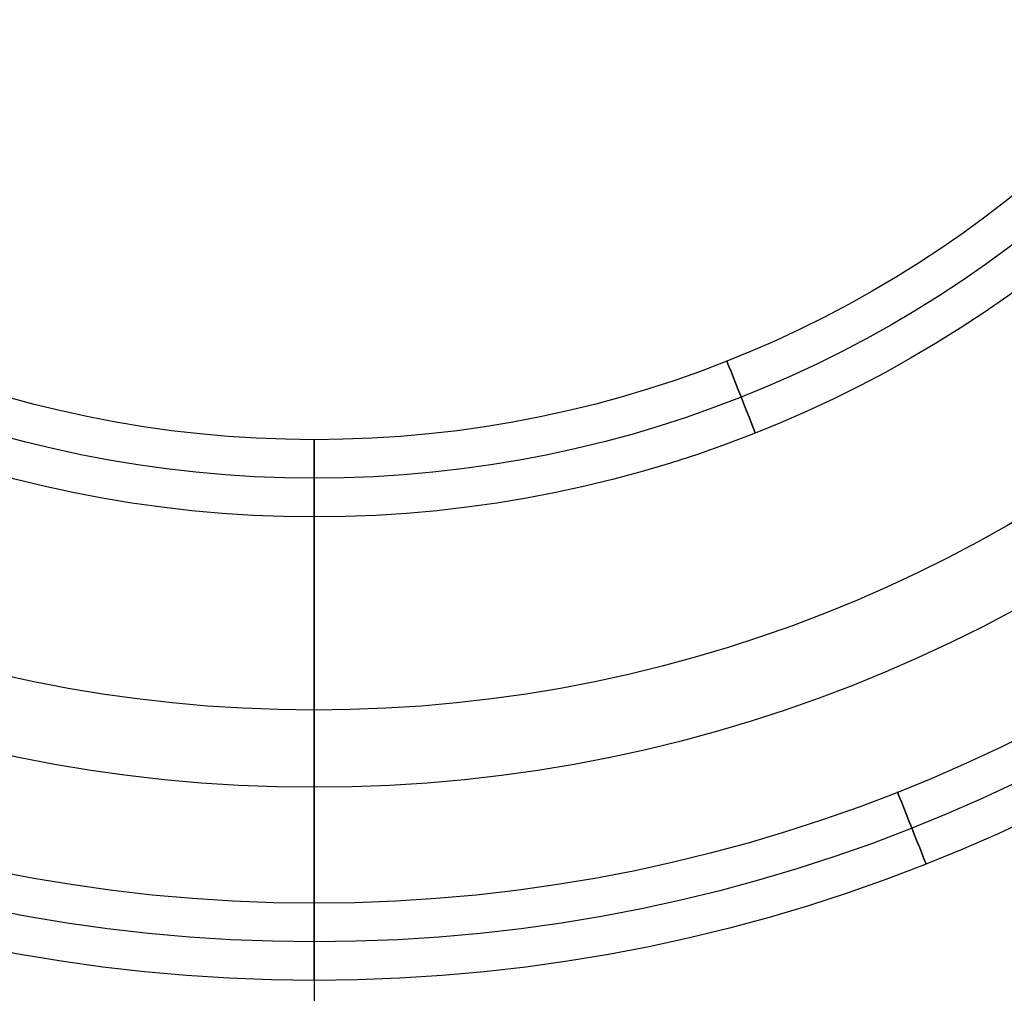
# Model space of a CAD drawing. Extents: x -1664 to 328, y -328 to 327.
# Tile 5 of 15: x -19 to 45, y -108 to -45. Entities that reach past the tile are written whole.
import ezdxf

# ---------------------------------------------------------------- set-up
doc = ezdxf.new("R2010")
doc.units = 0
for name, color, linetype in [('CORDONCINO_LAMP', 155, 'CONTINUOUS'), ('MARMO', 254, 'CONTINUOUS'), ('PAGLIA', 15, 'CONTINUOUS'), ('TESSUTO_LAMPADA', 27, 'CONTINUOUS')]:
    doc.layers.add(name, color=color, linetype=linetype)

msp = doc.modelspace()

# ---------------------------------------------------------------- linework, layer by layer
at = {"layer": 'CORDONCINO_LAMP'}
for centre, radius in [((0, 0, 1705.979), 327.5), ((0, 0, 1560.979), 327.5), ((0, 0, 1560.979), 325), ((0, 0, 1705.979), 325), ((0, 0, 1708.479), 325), ((0, 0, 1703.479), 325), ((0, 0, 1563.479), 325), ((0, 0, 1558.479), 325), ((0, 0, 1705.979), 322.5), ((0, 0, 1560.979), 322.5), ((0, 0, 1930.979), 107.5), ((0, 0, 1930.979), 105), ((0, 0, 1933.479), 105), ((0, 0, 1928.479), 105), ((0, 0, 1930.979), 102.5), ((0, 0, 1820.979), 77.5), ((0, 0, 1820.979), 75), ((0, 0, 1823.479), 75), ((0, 0, 1818.479), 75), ((0, 0, 1820.979), 72.5)]:
    msp.add_circle(centre, radius, dxfattribs=at)
at = {"layer": 'CORDONCINO_LAMP', "extrusion": (0.92979, 0.368091, 0)}
for centre in [(-75, 1820.979, 0), (-105, 1930.979, 0)]:
    msp.add_circle(centre, 2.5, dxfattribs=at)
at = {"layer": 'CORDONCINO_LAMP', "extrusion": (1, -5.99343e-13, 0)}
msp.add_circle((-75, 1820.979), 2.5, dxfattribs=at)
at = {"layer": 'CORDONCINO_LAMP', "extrusion": (1, -7.82308e-13, 0)}
msp.add_circle((-105, 1930.979), 2.5, dxfattribs=at)
at = {"layer": 'MARMO'}
for centre in [(0, 0, 0.979), (0, 0, 200.979)]:
    msp.add_circle(centre, 95, dxfattribs=at)
at = {"layer": 'PAGLIA'}
for centre in [(0, 0, 1560.979), (0, 0, 1705.979), (0, 0, 1633.479)]:
    msp.add_circle(centre, 325, dxfattribs=at)
at = {"layer": 'TESSUTO_LAMPADA'}
for p, q in [((0, -105, 1930.979), (0, -75, 1820.979)), ((0, -75, 1820.979), (0, -325, 1705.979))]:
    msp.add_line(p, q, dxfattribs=at)
for centre, radius in [((0, 0, 1705.979), 325), ((0, 0, 1763.479), 200), ((0, 0, 1930.979), 105), ((0, 0, 1875.979), 90), ((0, 0, 1820.979), 75), ((0, 0, 1820.979), 75)]:
    msp.add_circle(centre, radius, dxfattribs=at)

doc.saveas('drawing.dxf')
